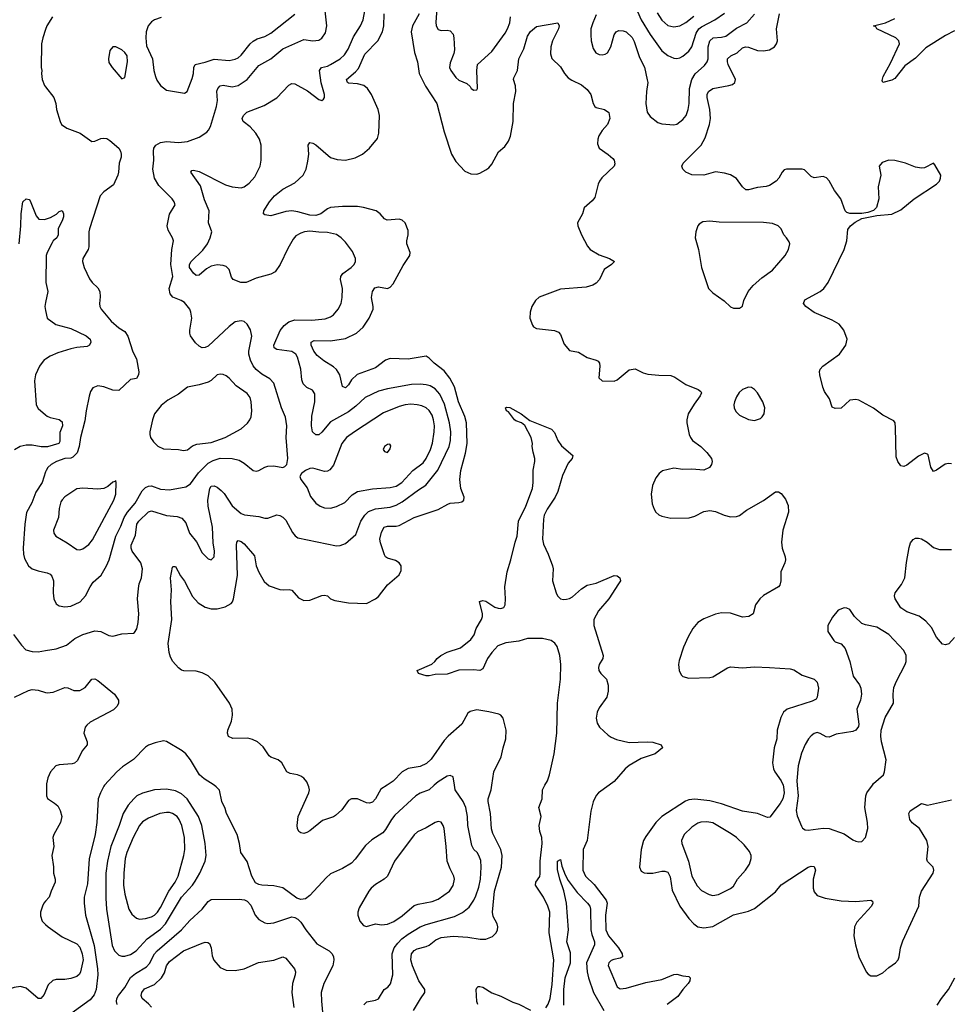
# Model space of a CAD drawing. Header units: inches. Extents: x 1682530 to 1839546, y 640742 to 791647.
# Tile 108 of 256: x 1739827 to 1746062, y 648532 to 655131. Entities that reach past the tile are written whole.
import ezdxf

# ---------------------------------------------------------------- set-up
doc = ezdxf.new("R2010")
doc.units = ezdxf.units.IN
doc.header["$MEASUREMENT"] = 0
for name, color, linetype in [('B7634', 7, 'Continuous'), ('B7635', 7, 'Continuous'), ('B7644', 7, 'Continuous'), ('B7645', 7, 'Continuous')]:
    doc.layers.add(name, color=color, linetype=linetype)

msp = doc.modelspace()

# ---------------------------------------------------------------- linework, layer by layer
at = {"layer": 'B7634', "color": 5, "elevation": 720}
for points in [[(1740000, 649222.7), (1739988.8, 649210), (1739978.9, 649190), (1739965.7, 649150), (1739964.8, 649124.8), (1739976.4, 649090), (1740000, 649066.4)], [(1740000, 648620.6), (1739990, 648598), (1739968.5, 648571.5), (1739950, 648569.6), (1739870, 648638.9), (1739830.9, 648650.9), (1739790, 648644.7), (1739650, 648602.7), (1739630, 648604.2), (1739560, 648640), (1739529.1, 648649.1), (1739372.4, 648647.6), (1739330, 648638.5), (1739290, 648619.3), (1739249, 648590), (1739159.6, 648510)]]:
    msp.add_lwpolyline(points, dxfattribs=at)
at = {"layer": 'B7635', "color": 5}
for points, elevation in [([(1740000, 655065.3), (1739981.3, 655010), (1739973.7, 654970), (1739970.6, 654810), (1739975.5, 654790), (1739972.7, 654770), (1739978, 654730), (1739993, 654690), (1740000, 654680.9)], 760), ([(1739822.3, 653630), (1739834.6, 653750), (1739835.8, 653830), (1739848.6, 653911.4), (1739869.5, 653930.5), (1739890, 653926), (1739897.1, 653917.1), (1739937.4, 653817.4), (1739954.4, 653794.4), (1739990, 653791.8), (1740000, 653795.2)], 740), ([(1740000, 653236.7), (1739994.6, 653210), (1740000, 653182.5)], 740), ([(1740000, 652856.9), (1739989.5, 652850.5), (1739959.1, 652810), (1739933.4, 652750), (1739925.8, 652710), (1739937.1, 652550), (1739950, 652525.5), (1740000, 652482.4)], 740), ([(1740000, 652267.6), (1739970, 652267.3), (1739910, 652279), (1739870, 652279.2), (1739830, 652270.5), (1739791.9, 652248.1)], 740), ([(1740000, 652100.2), (1739977.2, 652030), (1739934.6, 651965.4), (1739907.9, 651892.1), (1739872.1, 651827.9), (1739860.9, 651750), (1739849.4, 651590), (1739851, 651550), (1739859.3, 651519.3), (1739885.8, 651470), (1739910, 651450.2), (1739950, 651436.5), (1740000, 651426.6)], 760), ([(1739786, 651010), (1739838, 650938), (1739867.4, 650907.4), (1739910, 650897), (1739950, 650895.3), (1740000, 650902.9)], 740), ([(1739790.7, 650589.3), (1739884.5, 650635.5), (1739910, 650642), (1739950, 650637.8), (1740000, 650621.7)], 720)]:
    msp.add_lwpolyline(points, dxfattribs=dict(at, elevation=elevation))
at = {"layer": 'B7644', "color": 5}
for points, elevation in [([(1740006.3, 650000), (1740006.4, 649930), (1740012, 649912), (1740060.7, 649880.7), (1740081.6, 649861.6), (1740097.7, 649830), (1740107.9, 649790), (1740100.2, 649750), (1740054.6, 649670), (1740048.8, 649650), (1740056, 649590), (1740041.1, 649530), (1740052.5, 649452.5), (1740052.7, 649410), (1740063.2, 649370), (1740063.2, 649350), (1740036.5, 649290), (1740024.2, 649250), (1740000, 649222.7)], 720), ([(1740395.1, 650000), (1740390, 649994.5), (1740367.2, 649950), (1740353.1, 649910), (1740343.6, 649750), (1740331.1, 649670), (1740292.8, 649507.2), (1740280.2, 649339.8), (1740257.5, 649250), (1740257.7, 649210), (1740268.4, 649130), (1740325.5, 648925.5), (1740347.6, 648770), (1740350.9, 648729.1), (1740339.5, 648630), (1740324.8, 648595.2), (1740298, 648562), (1740170, 648467.6)], 740), ([(1742604, 650000), (1742570.1, 649969.9), (1742510, 649948), (1742481.5, 649930), (1742341, 649799), (1742318.4, 649770), (1742277.5, 649702.5), (1742258.9, 649681.1), (1742186.2, 649633.8), (1742143.2, 649596.8), (1742075.3, 649504.7), (1742050, 649477.6), (1741990, 649443), (1741910, 649406.3), (1741880, 649380), (1741770, 649260.9), (1741740.5, 649239.5), (1741710, 649235.1), (1741683.6, 649243.6), (1741590, 649311.5), (1741530, 649326), (1741449.6, 649329.6), (1741430, 649334), (1741406.5, 649346.5), (1741381.6, 649390), (1741349.7, 649489.7), (1741308.2, 649548.2), (1741299.6, 649610), (1741284.4, 649670), (1741212, 649810), (1741203.3, 649843.3), (1741180.9, 649890), (1741166.3, 649966.3), (1741144, 649990), (1741128.5, 650000)], 740), ([(1742288.3, 650000), (1742246.9, 649973.1), (1742210, 649909.6), (1742190, 649886.6), (1742170, 649878.9), (1742150, 649882.6), (1742090, 649908.2), (1742050, 649909.6), (1742030, 649897), (1741984.3, 649835.7), (1741943.4, 649796.6), (1741930, 649788), (1741855.8, 649764.2), (1741770, 649694), (1741750, 649682.9), (1741730, 649677), (1741710, 649680.9), (1741697.2, 649690), (1741687.3, 649710), (1741685.1, 649730), (1741691.6, 649790), (1741764.7, 649950), (1741767.8, 649970), (1741764.7, 649990), (1741760.2, 650000)], 720), ([(1742132.1, 648527.9), (1742152.6, 648547.4), (1742210, 648560.3), (1742230.7, 648569.3), (1742269.7, 648630), (1742292.4, 648647.6), (1742310.6, 648669.4), (1742326.3, 648730), (1742321.5, 648870), (1742336.8, 648910), (1742359.4, 648940.7), (1742388, 648970), (1742430, 649002.4), (1742510, 649050.1), (1742550, 649066), (1742739.3, 649120.7), (1742793.8, 649146.2), (1742837.9, 649182.1), (1742869.9, 649230.1), (1742882.1, 649257.9), (1742902.7, 649317.3), (1742913.5, 649370), (1742918.6, 649450), (1742915.5, 649495.5), (1742903.8, 649530), (1742890.8, 649550), (1742869.8, 649570), (1742855.5, 649595.5), (1742829.1, 649729.1), (1742826.6, 649790), (1742816.5, 649850), (1742797.7, 649890), (1742744.4, 649970), (1742739.4, 650000)], 740), ([(1742466.2, 648490), (1742511.6, 648568.4), (1742542, 648610), (1742542, 648630), (1742501.4, 648690), (1742458.1, 648790), (1742447.6, 648830), (1742451.3, 648870), (1742470, 648893), (1742490, 648902.6), (1742550, 648918.9), (1742570, 648928.9), (1742615.6, 648964.4), (1742650, 648978.8), (1742730, 648988.2), (1742830, 648981.6), (1742911.9, 648968.1), (1742950, 648968.9), (1742994.3, 648985.7), (1743018.9, 649010), (1743028.4, 649030), (1743029.8, 649050), (1743025.1, 649070), (1742999.9, 649119.9), (1742994.7, 649150), (1743007.5, 649290), (1743054.9, 649450), (1743058.4, 649530), (1743049.8, 649570), (1742997.4, 649677.4), (1742987.4, 649707.4), (1742981.2, 649810), (1742964.8, 649890), (1742966.2, 649910), (1742985.5, 649970), (1742990, 650000)], 720), ([(1743351.5, 648508.5), (1743368.1, 648531.9), (1743380.2, 648570), (1743395.5, 648664.5), (1743406.3, 648830), (1743375, 649010), (1743378.4, 649150), (1743365.8, 649190), (1743335.5, 649250), (1743283.7, 649330), (1743285.3, 649350), (1743311, 649389), (1743314.6, 649405.4), (1743314.1, 649490), (1743328.5, 649610), (1743324.7, 649650), (1743312.7, 649690), (1743307.6, 649730), (1743320.3, 649790), (1743306.2, 649850), (1743326.5, 649910), (1743329.9, 649970), (1743346.1, 650000)], 680), ([(1743775.4, 650000), (1743705.7, 649950), (1743688.2, 649931.8), (1743670, 649889.5), (1743653.1, 649826.9), (1743629.4, 649630.6), (1743601.6, 649570), (1743599.3, 649430), (1743616.9, 649390), (1743674.9, 649334.9), (1743755.9, 649230), (1743762.3, 649210), (1743751.3, 649130), (1743755, 649030), (1743772.2, 648990), (1743839.4, 648910), (1743863.1, 648870), (1743864.9, 648850), (1743850, 648841.3), (1743807.6, 648832.4), (1743790, 648824.2), (1743774.4, 648810), (1743769, 648791), (1743830, 648648.4), (1743850, 648636), (1743890, 648639.2), (1744021.5, 648678.5), (1744130, 648697.4), (1744210, 648731.8), (1744230, 648733.8), (1744270, 648722.5), (1744310, 648717.3), (1744318.9, 648710), (1744316.8, 648690), (1744305.6, 648670), (1744269.1, 648630), (1744237.1, 648582.9), (1744164.9, 648530)], 680), ([(1744941.4, 650000), (1744945.5, 649990), (1744948.9, 649950), (1744939.9, 649910), (1744922.3, 649877.7), (1744853.1, 649786.9), (1744836.5, 649783.5), (1744770, 649811.7), (1744670, 649826.6), (1744530, 649875.4), (1744450, 649896.5), (1744350, 649906.5), (1744310, 649901.6), (1744287, 649893), (1744130, 649789.7), (1744090.1, 649749.9), (1744022.8, 649657.2), (1744006.9, 649630), (1743990.2, 649570), (1743979.6, 649450), (1743990, 649424.4), (1744010, 649412), (1744030, 649410.3), (1744070, 649410.3), (1744130, 649423.2), (1744150, 649423.9), (1744170, 649417.4), (1744185.5, 649385.5), (1744197.5, 649297.5), (1744250, 649188.9), (1744310, 649106.3), (1744342.7, 649070), (1744370.2, 649050.2), (1744410, 649043.2), (1744470, 649053.5), (1744610, 649131.3), (1744710, 649155.3), (1744750, 649173.4), (1744890, 649285.5), (1744927.8, 649332.2), (1745110, 649450.3), (1745130, 649458), (1745150, 649454.4), (1745158.9, 649430), (1745144.1, 649370), (1745143.9, 649310), (1745150, 649284.9), (1745170, 649262), (1745223.5, 649243.5), (1745330, 649226), (1745430, 649220.9), (1745530.6, 649230.6), (1745542, 649222), (1745542.8, 649210), (1745533.4, 649190), (1745436.9, 649083.1), (1745420.4, 649050), (1745416.5, 648990), (1745426, 648930), (1745448.9, 648850), (1745499.5, 648750), (1745512.6, 648732.6), (1745530, 648723.1), (1745570, 648723.2), (1745610, 648741.5), (1745650, 648778), (1745695.4, 648810), (1745712, 648830), (1745720.3, 648850), (1745729, 648910), (1745743.5, 648956.5), (1745851.6, 649190), (1745856.1, 649250), (1745868.6, 649290), (1745946.4, 649410), (1745951.6, 649430), (1745947.3, 649450), (1745909.8, 649489.8), (1745904.9, 649504.9), (1745913.5, 649590), (1745905.1, 649630), (1745855.6, 649710), (1745807.3, 649747.3), (1745790, 649769.6), (1745784.4, 649810), (1745792.2, 649827.8), (1745870, 649877.1), (1745910, 649866.5), (1746070, 649902)], 720), ([(1745037.2, 650000), (1745042.6, 649930), (1745030.2, 649830), (1745035.5, 649795.5), (1745064.9, 649724.9), (1745071.9, 649711.9), (1745090, 649700.4), (1745110, 649698.7), (1745210, 649712.3), (1745250, 649709.1), (1745350, 649673.7), (1745410, 649633), (1745430, 649624.9), (1745450, 649620.7), (1745470, 649624), (1745495.1, 649650), (1745509.6, 649710.4), (1745507.8, 649750), (1745489.8, 649849.7), (1745495.3, 649930), (1745503.5, 649950), (1745540, 650000)], 740), ([(1743473.7, 648526.3), (1743471.5, 648630), (1743481, 648710), (1743517, 648810), (1743517.5, 648877.5), (1743493.6, 648950), (1743504.3, 649030), (1743489.9, 649209.9), (1743471.9, 649291.9), (1743444.7, 649370), (1743430, 649435.3), (1743430, 649491), (1743450, 649502), (1743458.4, 649458.4), (1743480.5, 649400.5), (1743501.9, 649361.9), (1743562.1, 649282.1), (1743631.1, 649210), (1743645.8, 649190), (1743651.7, 649170), (1743654, 649030), (1743659.6, 648999.6), (1743678.2, 648950), (1743677.7, 648930), (1743624, 648810), (1743629.4, 648750), (1743637.9, 648710), (1743670.9, 648610), (1743741.5, 648490)], 660), ([(1740479.3, 648530), (1740475.3, 648550), (1740478, 648570), (1740488.4, 648590), (1740530, 648644.9), (1740568.9, 648711.1), (1740601.6, 648738.4), (1740677.1, 648782.9), (1740695.6, 648804.4), (1740730, 648869.2), (1740746.9, 648890), (1740909.9, 649030.1), (1740965.8, 649094.2), (1741049.7, 649170), (1741090, 649221.3), (1741110, 649234.9), (1741297.1, 649237.1), (1741333, 649233), (1741350, 649222.8), (1741375.8, 649195.8), (1741404.9, 649130), (1741430, 649100.5), (1741470, 649077.1), (1741490, 649072.7), (1741530, 649078.4), (1741650, 649118), (1741670, 649114), (1741690, 649102), (1741710, 649082), (1741744.9, 649030), (1741817.5, 648937.5), (1741899.1, 648890), (1741919.3, 648870), (1741928.4, 648850), (1741930.4, 648830), (1741925.7, 648790), (1741864.9, 648670), (1741846.7, 648610), (1741847.8, 648552.2), (1741860.9, 648430)], 740), ([(1740000, 649066.4), (1740016.4, 649050), (1740110, 648983.9), (1740210, 648937.8), (1740230, 648914), (1740246.1, 648870), (1740250.9, 648830), (1740234.3, 648750), (1740227, 648733), (1740210, 648717.4), (1740170, 648703.5), (1740130, 648698.2), (1740070, 648698.7), (1740049.1, 648690.9), (1740018.2, 648661.8), (1740000, 648620.6)], 720), ([(1740710, 648512), (1740690, 648535.3), (1740646.6, 648570), (1740641, 648590), (1740644.5, 648610), (1740663.6, 648636.4), (1740730, 648665.5), (1740777.4, 648710), (1740796.7, 648743.3), (1740811, 648790), (1740830, 648819.4), (1740925.1, 648890), (1741050, 648942.2), (1741070, 648947.9), (1741086.5, 648946.5), (1741098.2, 648938.2), (1741110, 648910.8), (1741116.1, 648856.1), (1741127, 648827), (1741170, 648778), (1741210, 648759.6), (1741270, 648758.2), (1741330, 648768.4), (1741427.7, 648812.3), (1741530, 648828.6), (1741590, 648849.2), (1741610, 648841.5), (1741668, 648770), (1741674.7, 648750), (1741672.6, 648730), (1741654, 648670), (1741649.3, 648610), (1741662.9, 648510)], 720), ([(1745974.5, 648525.5), (1746003.1, 648570), (1746051.2, 648630), (1746092.6, 648710)], 680), ([(1742897.4, 648530), (1742888.9, 648550), (1742886.2, 648630), (1742890, 648642.8), (1742899, 648650), (1742910, 648651.9), (1742930, 648646.2), (1742990, 648609.4), (1743050, 648587), (1743130, 648545.5), (1743171.8, 648531.8), (1743250, 648491.8)], 680)]:
    msp.add_lwpolyline(points, dxfattribs=dict(at, elevation=elevation))
for points, elevation in [([(1740810, 649974), (1740730, 649968.7), (1740650, 649946.6), (1740612.1, 649927.9), (1740590.3, 649910), (1740553.5, 649866.5), (1740519.7, 649810), (1740493.7, 649730), (1740437.6, 649590), (1740415.3, 649490), (1740404, 649410), (1740404.1, 649244.1), (1740408.1, 649170), (1740446.7, 648926.7), (1740460.7, 648890), (1740490, 648862), (1740510, 648854.4), (1740530, 648854.7), (1740570, 648866.3), (1740607.4, 648890), (1740680.6, 648970), (1740770, 649035.4), (1740804.2, 649070), (1740910, 649250.2), (1740984.8, 649330), (1741003.3, 649356.7), (1741033.8, 649410), (1741068.2, 649490), (1741075.4, 649530), (1741068.4, 649608.4), (1741047.2, 649730), (1741025, 649790), (1740947.8, 649910), (1740910, 649942.9), (1740870, 649962)], 760), ([(1740810, 649818.3), (1740765.5, 649810), (1740690, 649778.8), (1740650, 649755), (1740630, 649729.8), (1740586.5, 649650), (1740545.5, 649550), (1740533.7, 649510), (1740523.9, 649410), (1740521.7, 649330), (1740530.7, 649270.7), (1740558.5, 649170), (1740576.9, 649136.9), (1740609.4, 649109.4), (1740630, 649102.9), (1740670, 649106), (1740710, 649118.7), (1740730, 649130.2), (1740750, 649150.2), (1740770, 649180.6), (1740826.8, 649290), (1740869.3, 649350), (1740889.4, 649390), (1740926.9, 649530), (1740932.2, 649570), (1740931, 649650), (1740914, 649730), (1740895.9, 649770), (1740880.7, 649790), (1740851.3, 649811.3), (1740830, 649817)], 780), ([(1742630, 649757.7), (1742610, 649751), (1742550, 649714), (1742492.3, 649687.7), (1742470, 649668), (1742338, 649490), (1742290.3, 649390), (1742268.4, 649370), (1742210, 649334.7), (1742180.9, 649310), (1742165.2, 649290), (1742102, 649178), (1742091.8, 649150), (1742091.8, 649130), (1742104.9, 649090), (1742130, 649060.4), (1742150, 649052.2), (1742210, 649071.5), (1742250, 649065.4), (1742290, 649069.4), (1742332.5, 649087.5), (1742390, 649123.8), (1742470, 649193.6), (1742496.5, 649203.5), (1742590, 649221.2), (1742630, 649237.1), (1742705.4, 649290), (1742731.6, 649328.4), (1742739.1, 649370), (1742735.1, 649390), (1742710, 649439.5), (1742691.4, 649491.4), (1742684.8, 649590), (1742669.8, 649709.8), (1742664.8, 649730), (1742650, 649752.8)], 760), ([(1744430, 649755.6), (1744390, 649752.4), (1744370, 649744.8), (1744330, 649719.2), (1744279.6, 649670), (1744261.5, 649630), (1744262.7, 649610), (1744308.6, 649490), (1744331, 649390), (1744365.5, 649325.5), (1744394.6, 649294.6), (1744447.2, 649267.2), (1744470, 649262), (1744510, 649267.7), (1744590, 649307.1), (1744610, 649324.6), (1744636.5, 649370), (1744688.9, 649430), (1744715.8, 649470), (1744728.3, 649508.3), (1744727.3, 649530), (1744716.5, 649556.5), (1744681, 649601.1), (1744630, 649648.8), (1744593.9, 649673.9), (1744470, 649747.6)], 740)]:
    msp.add_lwpolyline(points, close=True, dxfattribs=dict(at, elevation=elevation))
at = {"layer": 'B7645', "color": 5}
for points, elevation in [([(1742626.4, 655270), (1742615.1, 655115.1), (1742617, 655090), (1742630, 655066.4), (1742650, 655059.5), (1742690, 655062.3), (1742710, 655056.5), (1742730, 655034.9), (1742736.5, 655010), (1742740.3, 654930), (1742735.8, 654904.2), (1742710, 654842), (1742707, 654810), (1742716.4, 654790), (1742750, 654744.4), (1742770, 654727), (1742823.4, 654703.4), (1742844.5, 654684.5), (1742852, 654670), (1742870, 654658), (1742890, 654662), (1742894, 654670), (1742889.5, 654790), (1742894, 654830), (1742990, 654918), (1743078.6, 655041.4), (1743095.3, 655070), (1743110.6, 655109.5), (1743115, 655150)], 740), ([(1740000, 651426.6), (1740010, 651424.6), (1740030, 651415.3), (1740042.2, 651402.2), (1740052.7, 651370), (1740050.3, 651290), (1740056, 651250), (1740070, 651215.5), (1740090, 651202.6), (1740130, 651196.5), (1740170, 651200.2), (1740230.6, 651229.4), (1740267.8, 651270), (1740298.3, 651330), (1740319.4, 651360.6), (1740371.8, 651408.2), (1740407.9, 651470), (1740425.3, 651510), (1740469.9, 651670), (1740503.3, 651736.7), (1740525.5, 651794.5), (1740549.6, 651830.4), (1740599.9, 651890), (1740647.2, 651972.8), (1740670, 651995.6), (1740690, 652005.2), (1740710, 652006), (1740770, 651985.5), (1740830, 651979.6), (1740939.1, 652000.9), (1740970, 652019.6), (1741025.7, 652094.3), (1741090, 652158.8), (1741122.2, 652177.8), (1741170, 652191.4), (1741249.4, 652189.4), (1741298, 652178), (1741330, 652159.5), (1741390, 652110.3), (1741410, 652105.7), (1741430, 652110.3), (1741468.2, 652131.8), (1741490, 652138.5), (1741530, 652140.9), (1741590, 652130.7), (1741603.7, 652136.3), (1741616, 652150), (1741622.4, 652190), (1741611.6, 652330), (1741616.5, 652410), (1741607, 652467), (1741579.8, 652530), (1741530, 652694), (1741503.7, 652723.7), (1741450, 652754.5), (1741410, 652786.2), (1741391, 652811), (1741372.3, 652850), (1741362, 652890), (1741361.6, 652910), (1741382.3, 653010), (1741372, 653052), (1741351.6, 653090), (1741330, 653107.6), (1741310, 653114), (1741270, 653106.6), (1741230, 653075.8), (1741090, 652943.5), (1741070, 652933.5), (1741050, 652932.6), (1741030, 652942), (1741004.9, 652964.9), (1740971.7, 653011.7), (1740966, 653030), (1740966.2, 653050), (1740979.1, 653130), (1740974.3, 653170), (1740966.3, 653190), (1740930, 653235.1), (1740909.3, 653250), (1740852.5, 653272.5), (1740834.4, 653294.4), (1740828.4, 653330), (1740852.9, 653410), (1740839.1, 653490), (1740846.2, 653590), (1740856.3, 653650), (1740851.3, 653670), (1740820.9, 653720.9), (1740815.4, 653750), (1740831.3, 653828.7), (1740868, 653890), (1740862, 653910), (1740849.2, 653930), (1740759.1, 654019.1), (1740729.8, 654069.7), (1740717.7, 654130), (1740724.5, 654190), (1740722.4, 654250), (1740726.2, 654270), (1740738.3, 654290), (1740770, 654307.6), (1740810, 654315.5), (1740890.9, 654309.1), (1740950, 654315.8), (1741030, 654344.2), (1741081.4, 654378.6), (1741092.4, 654390), (1741104.7, 654415.3), (1741145.8, 654550), (1741151.8, 654590), (1741147.6, 654652.4), (1741153.1, 654670), (1741170, 654689), (1741190, 654692.3), (1741250, 654682.2), (1741290, 654690.2), (1741349.9, 654730.1), (1741430, 654825.3), (1741510, 654868.1), (1741590, 654935.9), (1741730, 654999.7), (1741790, 654990.2), (1741830, 654994), (1741852.1, 655007.9), (1741875.8, 655044.2), (1741883.8, 655090), (1741873.6, 655190)], 760), ([(1740000, 650902.9), (1740070, 650913.4), (1740140.1, 650939.9), (1740196.2, 650983.8), (1740250, 651010.2), (1740330, 651034.4), (1740370, 651030.4), (1740424.4, 651004.4), (1740450, 650999.5), (1740510, 651014), (1740590, 651018.8), (1740596.6, 651023.4), (1740611.8, 651048.2), (1740619.5, 651090), (1740624.5, 651150), (1740616.9, 651250), (1740621.7, 651318.3), (1740628, 651350), (1740643, 651390), (1740649.7, 651450), (1740638.3, 651490), (1740579.3, 651570), (1740573.6, 651590), (1740574.4, 651610), (1740603.5, 651676.5), (1740611.2, 651750), (1740625.6, 651770), (1740690, 651832.8), (1740710, 651839.8), (1740810, 651807.9), (1740881.8, 651801.8), (1740912.9, 651790), (1740939.4, 651759.4), (1740963.2, 651690), (1741012.3, 651632.3), (1741050, 651558.8), (1741090, 651517.3), (1741110, 651511), (1741129.3, 651530.7), (1741131.8, 651568.2), (1741124, 651624), (1741118.2, 651730), (1741089.1, 651870), (1741087.4, 651910), (1741100.4, 651990), (1741110, 652004.9), (1741130, 652007.4), (1741150, 651998.9), (1741176.7, 651976.7), (1741195.5, 651955.5), (1741250, 651872.8), (1741310, 651822.4), (1741333.1, 651813.1), (1741430, 651800.3), (1741470, 651790.3), (1741490, 651790.3), (1741550, 651811.6), (1741570, 651808.9), (1741590, 651796.9), (1741610, 651776.5), (1741654, 651694), (1741671.3, 651671.3), (1741690, 651658.7), (1741950, 651605.3), (1741973.6, 651606.4), (1742010, 651619.3), (1742078.2, 651681.8), (1742112.8, 651770), (1742138.5, 651810), (1742164, 651836), (1742210, 651852.5), (1742310, 651863.5), (1742350, 651877.7), (1742390, 651899.8), (1742499.4, 651980.7), (1742548.9, 652011.1), (1742629, 652111), (1742705.2, 652270), (1742713.5, 652310), (1742715.4, 652370), (1742706.8, 652430), (1742673.8, 652553.8), (1742641.9, 652621.9), (1742610, 652657), (1742576.8, 652676.8), (1742550, 652685), (1742510, 652689.1), (1742452.9, 652687.1), (1742290, 652657.3), (1742230, 652641), (1742141.3, 652598.7), (1742079.4, 652540.6), (1742030, 652503.2), (1741910, 652436.5), (1741850, 652366.3), (1741830, 652349.6), (1741810, 652348), (1741789, 652369), (1741780.7, 652410), (1741784.9, 652475), (1741804.5, 652570), (1741803.3, 652623.3), (1741787.7, 652647.7), (1741750, 652665.4), (1741726, 652690), (1741716.9, 652716.9), (1741711.4, 652790), (1741688.9, 652870), (1741676.5, 652890), (1741650, 652907.3), (1741550, 652921.1), (1741530.9, 652930.9), (1741529, 652950), (1741572.5, 653047.5), (1741597.8, 653082.2), (1741630, 653106.8), (1741670, 653120.7), (1741783.7, 653116.3), (1741873.4, 653126.6), (1741910, 653140.3), (1741930, 653152.9), (1741961.4, 653190), (1741980.3, 653230), (1741988.3, 653270), (1741989, 653330), (1741975.6, 653390), (1741977.7, 653410), (1741992.8, 653430), (1742047.8, 653470), (1742068, 653490), (1742076.9, 653510), (1742075.8, 653530), (1742056.6, 653576.6), (1742010, 653639.6), (1741981.6, 653670), (1741950, 653691.1), (1741890, 653705.3), (1741830, 653706.2), (1741770, 653713.8), (1741736, 653710), (1741710, 653701.4), (1741677.8, 653682.2), (1741658.8, 653661.2), (1741622.9, 653597.1), (1741572.7, 653490), (1741537.6, 653442.4), (1741510, 653424.7), (1741410, 653398.5), (1741344.7, 653370), (1741308.8, 653368.8), (1741258, 653390), (1741246.7, 653406.7), (1741230, 653457), (1741210, 653476.3), (1741190, 653483.1), (1741150, 653488.6), (1741110, 653479.8), (1741079.3, 653460.7), (1741030, 653419.7), (1741010, 653416.9), (1740990, 653432.8), (1740965, 653470), (1740964.6, 653490), (1740975.3, 653510), (1741053, 653587), (1741084.6, 653630), (1741103.1, 653670), (1741113.1, 653710), (1741091.8, 653770), (1741096.8, 653850), (1741064.4, 653924.4), (1741037.9, 654017.9), (1740974, 654110), (1740980.2, 654119.8), (1740990, 654122.8), (1741030, 654113.8), (1741204.6, 654024.6), (1741249.8, 654010.2), (1741310, 654004.7), (1741330, 654010.3), (1741364.7, 654035.3), (1741401.5, 654078.5), (1741438, 654150), (1741445.5, 654190), (1741444.7, 654290), (1741434.3, 654330), (1741408.2, 654370), (1741370, 654413), (1741324.2, 654450), (1741316.9, 654470), (1741325.6, 654490), (1741348.7, 654511.3), (1741463.7, 654556.3), (1741550, 654607), (1741630, 654692.2), (1741650, 654703.7), (1741670, 654701.1), (1741754.1, 654654.1), (1741830, 654597.3), (1741850, 654590.8), (1741862, 654598), (1741869.4, 654610.6), (1741869.5, 654630), (1741847.2, 654707.2), (1741834.5, 654790), (1741847.8, 654810), (1741890, 654820.9), (1741909.4, 654830.6), (1741973.7, 654870), (1742003.8, 654896.2), (1742026.8, 654933.2), (1742063.9, 655016.1), (1742110.7, 655090), (1742127.9, 655130), (1742139.8, 655190)], 740), ([(1740774.4, 655145.6), (1740730, 655129.8), (1740710, 655117.6), (1740687.6, 655090), (1740673.9, 655050), (1740671, 655010), (1740677.2, 654957.2), (1740715.8, 654870), (1740725.7, 654790), (1740736.5, 654750), (1740746.2, 654726.2), (1740770.2, 654690.2), (1740810, 654659.5), (1740930, 654638), (1740949, 654651), (1740981.7, 654738.3), (1740991.3, 654770), (1740993.3, 654810), (1741001.2, 654830), (1741070, 654846), (1741130, 654867.2), (1741230, 654858.4), (1741270, 654865.9), (1741290, 654876.6), (1741310, 654894.7), (1741370, 654970.2), (1741390, 654987.7), (1741417.6, 655002.4), (1741470, 655019.4), (1741510, 655040.5), (1741670.5, 655169.5)], 780), ([(1741760.2, 650000), (1741750, 650022.7), (1741730, 650046.6), (1741710, 650060.9), (1741688, 650070), (1741638, 650078), (1741617.2, 650090), (1741582, 650150), (1741559.3, 650170), (1741510, 650188.2), (1741497.6, 650197.6), (1741458.2, 650258.2), (1741420.9, 650290), (1741386.1, 650306.1), (1741354.5, 650314.5), (1741253.7, 650313.7), (1741226.7, 650326.7), (1741218, 650350), (1741220.4, 650370), (1741245.3, 650430), (1741252.2, 650470), (1741250.7, 650510), (1741231.9, 650550), (1741133.5, 650690), (1741090, 650734), (1741050, 650753.2), (1741010, 650763.7), (1740926.9, 650766.9), (1740910, 650771.8), (1740890, 650787.4), (1740853.6, 650830), (1740837.8, 650857.8), (1740827.6, 650890), (1740821.3, 650950), (1740846.8, 651110), (1740838.4, 651230), (1740844.2, 651310), (1740837.6, 651390), (1740850, 651462), (1740854.6, 651465.4), (1740870, 651466.8), (1740904, 651404), (1740930, 651368.2), (1740984.7, 651264.7), (1741022, 651222), (1741070, 651194), (1741110, 651183.2), (1741150, 651182.4), (1741203.6, 651196.4), (1741242.4, 651217.6), (1741253.5, 651230), (1741259.8, 651250), (1741286.7, 651406.7), (1741280.2, 651610), (1741282.3, 651630), (1741290, 651641.3), (1741310, 651634.7), (1741330, 651617.3), (1741398.8, 651538.8), (1741410.1, 651470.1), (1741428.1, 651428.1), (1741464.8, 651364.8), (1741497.5, 651337.5), (1741570, 651312.6), (1741591.1, 651308.9), (1741632.1, 651312.1), (1741650, 651308), (1741695.1, 651255.1), (1741730, 651239.1), (1741770, 651239.7), (1741850, 651271.8), (1741870, 651274.9), (1741888.6, 651268.6), (1741909, 651249), (1741937.3, 651237.3), (1742030, 651223.7), (1742150, 651218.7), (1742210, 651248.7), (1742230, 651264.9), (1742290, 651343.8), (1742369.4, 651410), (1742381.6, 651438.4), (1742381.6, 651470), (1742369.6, 651490), (1742345.6, 651505.6), (1742290, 651521.5), (1742278, 651530), (1742270, 651543.7), (1742244, 651624), (1742240.7, 651650), (1742250, 651697.1), (1742268.6, 651730), (1742290, 651735.7), (1742350, 651737), (1742370, 651741.7), (1742470, 651795.5), (1742630, 651848.9), (1742695.3, 651884.7), (1742710, 651890.2), (1742770, 651894.9), (1742790, 651900.3), (1742801.6, 651910), (1742804.7, 651930), (1742782.2, 651990), (1742775.3, 652050), (1742781.4, 652110), (1742814.1, 652225.9), (1742825.6, 652290), (1742819.4, 652430), (1742810, 652472.6), (1742767.8, 652570), (1742740.7, 652670), (1742709.5, 652729.5), (1742670, 652777.4), (1742603, 652830), (1742570, 652863.6), (1742550, 652875.6), (1742430, 652855.3), (1742310, 652860.4), (1742278.4, 652850), (1742210, 652798.5), (1742087.8, 652752.2), (1742050, 652717.6), (1742030, 652684.4), (1742010, 652662.7), (1741990, 652671.8), (1741971.1, 652750), (1741950, 652787.1), (1741930, 652804.3), (1741863.7, 652843.7), (1741819.6, 652879.6), (1741796.8, 652910), (1741778.8, 652950), (1741779.7, 652970), (1741799.3, 652980.7), (1741910, 652979.6), (1742010, 652995.5), (1742083.5, 653030), (1742127.3, 653070), (1742169.1, 653130.9), (1742194.5, 653190), (1742196, 653210), (1742183.1, 653270), (1742190, 653310.4), (1742206.9, 653333.1), (1742230, 653340.8), (1742290, 653330.4), (1742310, 653338), (1742330, 653362), (1742395.9, 653484.1), (1742439.8, 653550), (1742443.1, 653570), (1742421.3, 653630), (1742419.7, 653650), (1742429.6, 653690), (1742430, 653718), (1742409.6, 653770), (1742390, 653787.6), (1742370, 653793.3), (1742287.8, 653787.8), (1742270, 653796), (1742242.9, 653830), (1742215.1, 653850), (1742130, 653872.7), (1742090, 653878.5), (1741990, 653879.5), (1741910, 653871.9), (1741890, 653864.2), (1741844, 653830), (1741810, 653818.5), (1741770, 653821.6), (1741690, 653844.6), (1741650, 653849.8), (1741610, 653845.6), (1741510, 653816.9), (1741470, 653822.7), (1741461.2, 653830), (1741462, 653850), (1741500.4, 653910), (1741533.7, 653950), (1741590, 653996.5), (1741670, 654037), (1741727, 654090), (1741745.1, 654130), (1741756.9, 654183.1), (1741764.8, 654230), (1741759.6, 654290), (1741770, 654307.3), (1741790, 654304.4), (1741810, 654291.7), (1741910, 654208.1), (1741953.9, 654193.9), (1742010, 654190.8), (1742075.4, 654204.6), (1742122.9, 654230), (1742170.7, 654269.3), (1742224.7, 654335.3), (1742233.6, 654370), (1742238.1, 654490), (1742229, 654530), (1742184, 654630), (1742157.4, 654670), (1742132.4, 654690), (1742090, 654702.5), (1742030, 654706.6), (1742024, 654710), (1742016, 654730), (1742077.2, 654782.8), (1742095.7, 654804.2), (1742140.1, 654899.9), (1742226.3, 654990), (1742257.9, 655050), (1742266.5, 655090), (1742268.7, 655170)], 720), ([(1742503.5, 655170), (1742458.9, 655090), (1742449.2, 655050), (1742470.9, 654910.9), (1742492.4, 654850), (1742503.8, 654770), (1742545.9, 654685.9), (1742622.7, 654570), (1742670, 654379.1), (1742720.2, 654230), (1742750, 654180.4), (1742810, 654115.5), (1742850, 654099.3), (1742890, 654096.4), (1742910, 654102.4), (1742950, 654124.9), (1742970, 654139.5), (1742990, 654163.8), (1743034, 654246), (1743078, 654282), (1743102.7, 654317.3), (1743115.4, 654350), (1743134, 654450), (1743134.6, 654570), (1743151.2, 654650), (1743147.7, 654687.7), (1743134.8, 654730), (1743137.4, 654742.6), (1743162.4, 654790), (1743171.2, 654870), (1743203.5, 654936.5), (1743230, 655020.3), (1743250, 655051.7), (1743290, 655085.3), (1743432, 655110), (1743440.7, 655090), (1743436.4, 655070), (1743397.6, 654990), (1743384.9, 654950), (1743382.5, 654902.5), (1743391.7, 654871.7), (1743450, 654814.9), (1743476.9, 654770), (1743501.9, 654741.8), (1743525.4, 654725.4), (1743590, 654694.7), (1743630, 654664.2), (1743653.4, 654630), (1743668.9, 654568.9), (1743680.7, 654550), (1743690, 654543.8), (1743746, 654530), (1743773.4, 654510), (1743781.6, 654470), (1743765.5, 654430), (1743730, 654389.5), (1743707.3, 654352.7), (1743699.5, 654330), (1743698.3, 654298.3), (1743710.4, 654270), (1743770, 654228.7), (1743800.9, 654200.9), (1743810.5, 654190), (1743815.2, 654164.8), (1743810.7, 654150), (1743728.3, 654071.7), (1743712, 654050), (1743702, 654030), (1743679.5, 653940.5), (1743662.7, 653917.3), (1743608.2, 653870), (1743597.6, 653830), (1743564, 653770), (1743565.5, 653750), (1743591.6, 653690), (1743632.3, 653612.3), (1743650, 653590.4), (1743710, 653554.6), (1743778, 653530), (1743811.3, 653510), (1743791, 653490), (1743743.6, 653456.4), (1743712, 653390), (1743690, 653366.3), (1743667.2, 653352.8), (1743622, 653338), (1743450, 653325.1), (1743308.4, 653271.6), (1743282.8, 653250), (1743257.2, 653210), (1743246, 653170), (1743245.8, 653130), (1743263.2, 653083.2), (1743270, 653073.4), (1743290, 653061.6), (1743410, 653048.5), (1743437.4, 653037.4), (1743450, 653021), (1743475.8, 652955.8), (1743510, 652913.4), (1743570, 652902.3), (1743630, 652867.9), (1743690.3, 652850.3), (1743702.3, 652842.3), (1743712.7, 652830), (1743714.9, 652810), (1743707.7, 652730), (1743730, 652711), (1743810, 652708), (1743830, 652717.1), (1743910, 652784.4), (1743950, 652790.6), (1744004.1, 652764.1), (1744035, 652755), (1744110, 652747.6), (1744190, 652747.5), (1744216.2, 652736.2), (1744290, 652686.5), (1744373.5, 652653.5), (1744390, 652638.8), (1744394.4, 652630), (1744386, 652610), (1744345.1, 652554.9), (1744306, 652490), (1744296, 652450), (1744296, 652430), (1744312, 652350), (1744320.3, 652330), (1744334.4, 652310), (1744390.4, 652270), (1744430.3, 652230), (1744461.1, 652190), (1744467, 652170), (1744463.1, 652150), (1744448, 652130), (1744410, 652111.1), (1744330, 652118.5), (1744270, 652117.2), (1744210, 652125.1), (1744133.5, 652106.5), (1744110.6, 652090), (1744090, 652060.9), (1744067.2, 652010), (1744058.7, 651950), (1744065.5, 651885.5), (1744078, 651850), (1744090, 651830.8), (1744110, 651813.4), (1744130, 651803.8), (1744190, 651790.4), (1744312.3, 651792.3), (1744350, 651804.6), (1744410, 651835.8), (1744450, 651841.6), (1744490, 651834.4), (1744546, 651810), (1744590, 651798.4), (1744630, 651800.5), (1744650, 651808), (1744697.1, 651842.9), (1744810, 651908.5), (1744890, 651967.7), (1744910, 651967.7), (1744930, 651954.8), (1744957.7, 651917.7), (1744975.1, 651875.1), (1744978.7, 651830), (1744940.3, 651710), (1744931.7, 651630), (1744935.6, 651590), (1744956.4, 651530), (1744957.1, 651510), (1744952.7, 651490), (1744925.7, 651430), (1744927.7, 651370), (1744919, 651341), (1744910, 651329.7), (1744810, 651271.3), (1744786, 651250), (1744756.3, 651210), (1744741, 651150), (1744712, 651130), (1744670, 651126.6), (1744590, 651154), (1744530, 651155.6), (1744490, 651146), (1744410, 651115.8), (1744370, 651091.8), (1744336.4, 651050), (1744304.7, 650995.3), (1744274.1, 650925.9), (1744244.8, 650835.2), (1744241.3, 650810), (1744244.4, 650770), (1744259.7, 650739.7), (1744270, 650728.5), (1744310, 650718.3), (1744450, 650721.5), (1744470, 650726.5), (1744570, 650786.3), (1744590, 650793.6), (1744670, 650788), (1744750, 650792.8), (1744850, 650790.3), (1744990, 650780.3), (1745012.7, 650772.7), (1745070, 650738.2), (1745150, 650710.2), (1745170, 650692), (1745178.2, 650650), (1745170.3, 650590), (1745162.4, 650577.6), (1745136.1, 650563.9), (1744970, 650510.8), (1744944.2, 650490), (1744926.8, 650453.2), (1744902.6, 650370), (1744899.6, 650310), (1744883.1, 650250), (1744871.5, 650150), (1744877.6, 650110), (1744885.4, 650090), (1744929.4, 650029.4), (1744941.4, 650000)], 720), ([(1743690, 655163.7), (1743666.5, 655110), (1743654.6, 655070), (1743653.1, 655030), (1743656.5, 654990), (1743670, 654938), (1743687.3, 654910), (1743710, 654898), (1743730, 654895.5), (1743750, 654899.3), (1743766, 654910), (1743788.2, 654950), (1743810, 655030.8), (1743823.7, 655050), (1743842, 655058), (1743870, 655057.4), (1743890, 655050.3), (1743930, 655012.8), (1743944.4, 654984.4), (1743979, 654879), (1744013.5, 654813.5), (1744031.7, 654728.3), (1744035.2, 654710), (1744026.4, 654650), (1744022.3, 654570), (1744031.4, 654511.4), (1744050, 654481.6), (1744103.4, 654443.4), (1744130, 654434.4), (1744210, 654426.7), (1744230, 654432.2), (1744270, 654462.6), (1744291.9, 654490), (1744306.8, 654530), (1744312.3, 654570), (1744315, 654670), (1744330.6, 654730), (1744351.9, 654768.1), (1744415.2, 654824.8), (1744433, 654850), (1744439.5, 654870), (1744438.7, 654950), (1744450.4, 654989.6), (1744472.3, 655010), (1744530, 655014.4), (1744558.3, 655021.7), (1744630, 655075.1), (1744699.2, 655110), (1744750, 655168.4)], 740), ([(1743966.6, 655186.6), (1743990.8, 655130), (1744050, 655033.2), (1744130, 654923.6), (1744170, 654891.4), (1744210, 654872.9), (1744230, 654870.3), (1744250, 654875.3), (1744270, 654888), (1744310, 654921.2), (1744331.2, 654948.8), (1744359.7, 655040.3), (1744377.2, 655070), (1744395.6, 655084.4), (1744484.8, 655130), (1744550, 655176.1)], 760), ([(1744097.6, 655177.6), (1744130, 655127.2), (1744170, 655093.5), (1744210, 655083.2), (1744250, 655091), (1744290, 655111.8), (1744344.4, 655155.6)], 780), ([(1746070, 652153.3), (1746050, 652156.9), (1746028.2, 652151.8), (1745970, 652112), (1745950, 652103.7), (1745932.8, 652132.8), (1745913.7, 652213.7), (1745910, 652219.3), (1745890, 652225.1), (1745850, 652206.3), (1745770, 652146.3), (1745750, 652137.6), (1745730, 652140.7), (1745710, 652169.3), (1745700.6, 652200.6), (1745695.6, 652395.6), (1745691.8, 652430), (1745682.9, 652442.9), (1745610, 652481.1), (1745546.7, 652526.7), (1745450, 652580.5), (1745430, 652586.3), (1745390, 652580.5), (1745330, 652527.8), (1745290, 652524.5), (1745270, 652535.3), (1745251.8, 652590), (1745219.7, 652639.7), (1745208.4, 652668.4), (1745187.1, 652750), (1745186.2, 652773.8), (1745191.3, 652790), (1745207.6, 652810), (1745319.6, 652890), (1745362, 652950), (1745372, 652990), (1745349.7, 653050), (1745317.6, 653090), (1745270, 653118.2), (1745150, 653169.8), (1745095.1, 653210), (1745078.9, 653230), (1745086.8, 653253.2), (1745190.9, 653310), (1745214.6, 653330), (1745243.8, 653370), (1745351, 653590), (1745368.4, 653650), (1745375.8, 653724.2), (1745393, 653750), (1745425.3, 653774.7), (1745470, 653799.1), (1745570, 653818.8), (1745670, 653827.7), (1745730, 653857.3), (1745820.9, 653930), (1745969, 654030), (1745989.2, 654050), (1745997, 654070), (1745998, 654090), (1745958.6, 654158.6), (1745950, 654168.7), (1745890, 654138), (1745870, 654137), (1745830, 654142.9), (1745762, 654170), (1745690, 654187.1), (1745650, 654189.7), (1745605.4, 654174.6), (1745586.7, 654150), (1745595.8, 654090), (1745578.7, 654010), (1745584, 653930), (1745567.3, 653872.7), (1745547.1, 653852.9), (1745510, 653839.3), (1745470, 653832.3), (1745430, 653831.8), (1745390, 653832), (1745370, 653838), (1745358, 653850), (1745327.8, 653930), (1745287.2, 653987.2), (1745250, 654051.8), (1745232.4, 654072.4), (1745210, 654079.7), (1745150, 654071.3), (1745130, 654080.7), (1745086, 654126), (1745069.6, 654129.6), (1744964.7, 654130), (1744950, 654124.5), (1744935.5, 654110), (1744914, 654070), (1744894.4, 654050), (1744850, 654021), (1744827.3, 654012.7), (1744770, 654006.2), (1744710, 653991.1), (1744691.3, 653991.3), (1744670.8, 654010.8), (1744630, 654066.6), (1744590, 654091.8), (1744550, 654103.8), (1744490, 654110.7), (1744410, 654089.7), (1744331.2, 654091.2), (1744289.5, 654110), (1744269.6, 654130), (1744263.6, 654150), (1744271.8, 654170), (1744392.8, 654290), (1744420, 654340), (1744448.1, 654430), (1744454.9, 654470), (1744450.6, 654529.4), (1744432.5, 654610), (1744433.6, 654630), (1744442.2, 654650), (1744470, 654669.3), (1744579, 654690), (1744602, 654698), (1744619.5, 654710), (1744622, 654730), (1744574.5, 654830), (1744569.1, 654850), (1744569.9, 654870.1), (1744591.7, 654888.3), (1744633.1, 654910), (1744670, 654942.2), (1744690, 654950.2), (1744710, 654947.3), (1744770, 654926), (1744810, 654922), (1744850.8, 654929.2), (1744885.1, 654950), (1744898.7, 654970), (1744903.5, 654990), (1744898.4, 655070), (1744918, 655170)], 720), ([(1740045.5, 655150), (1740008.8, 655091.2), (1740000, 655065.3)], 760), ([(1746090, 655056.1), (1746030, 655026.2), (1745898, 654942), (1745830, 654874.4), (1745758, 654822), (1745690, 654737.4), (1745670, 654725.7), (1745610, 654709.4), (1745604.8, 654724.8), (1745612.3, 654750), (1745660.7, 654839.3), (1745721.3, 654970), (1745717.6, 654990), (1745697, 655010), (1745569.3, 655070), (1745562.7, 655082.7), (1745548.7, 655090), (1745628.8, 655111.2), (1745690, 655140.3)], 680), ([(1740000, 654680.9), (1740054.4, 654610), (1740067.7, 654570), (1740073.4, 654530), (1740097.3, 654450), (1740107.3, 654430), (1740143.4, 654403.4), (1740231.5, 654371.6), (1740310, 654314.8), (1740330, 654317.3), (1740370, 654334.9), (1740390, 654337.6), (1740410, 654334), (1740430, 654322.4), (1740490, 654270.4), (1740501.5, 654250), (1740506.7, 654230), (1740505.8, 654210), (1740492.9, 654170), (1740489.1, 654110), (1740483.6, 654090), (1740455.5, 654024.5), (1740390, 653976.9), (1740366.5, 653950), (1740294.3, 653730), (1740290.3, 653710), (1740290.3, 653610), (1740284.2, 653590), (1740250.4, 653530), (1740248.2, 653510), (1740257.6, 653470), (1740294, 653394), (1740312.4, 653370), (1740350, 653334.9), (1740362.6, 653310), (1740365.5, 653274.5), (1740360.3, 653230), (1740363.1, 653210), (1740372.2, 653190), (1740440.3, 653110), (1740490, 653064.9), (1740530, 653040.4), (1740550.2, 653010.2), (1740584.6, 652904.6), (1740610, 652858), (1740624.9, 652770), (1740623, 652750), (1740610, 652727), (1740570, 652719), (1740490, 652645.1), (1740450, 652648), (1740390, 652671.1), (1740350, 652677.6), (1740315.9, 652664.1), (1740300.9, 652639.1), (1740291.9, 652608.1), (1740271.4, 652510), (1740263.6, 652443.6), (1740234.4, 652330), (1740226, 652270), (1740210.9, 652229.1), (1740182, 652198), (1740170, 652192.2), (1740130, 652189.1), (1740074, 652170), (1740037.6, 652150), (1740016, 652130), (1740003.2, 652110), (1740000, 652100.2)], 760), ([(1740000, 653795.2), (1740033.5, 653806.5), (1740072.1, 653827.9), (1740090, 653845.5), (1740110, 653853), (1740118.9, 653830), (1740120.2, 653810), (1740114.4, 653790), (1740084.9, 653730), (1740084.4, 653690), (1740074.4, 653670), (1740050.9, 653649.1), (1740043.5, 653636.5), (1740010.2, 653570), (1740004.6, 653550), (1740001.5, 653370), (1740014.9, 653310), (1740000, 653236.7)], 740), ([(1740000, 653182.5), (1740010.3, 653130.3), (1740068.5, 653088.5), (1740170, 653061.8), (1740271.8, 653011.8), (1740298, 652990), (1740303.8, 652970), (1740294.9, 652950), (1740278.9, 652941.1), (1740210, 652934.5), (1740170, 652925.6), (1740082.7, 652897.3), (1740030, 652875), (1740000, 652856.9)], 740), ([(1743346.1, 650000), (1743362.2, 650030), (1743376.4, 650070), (1743407, 650210), (1743425, 650350), (1743430.9, 650550.9), (1743450.7, 650710), (1743453.4, 650810), (1743445.8, 650870), (1743427.3, 650930), (1743411.4, 650951.4), (1743387.7, 650970), (1743330, 650984.4), (1743230, 650983.1), (1743170, 650965.4), (1743084.7, 650955.3), (1743030, 650934), (1742989.2, 650890), (1742961.5, 650850), (1742930, 650779.7), (1742910.2, 650769.8), (1742866.6, 650773.4), (1742770, 650770.9), (1742690, 650745.3), (1742610, 650742.8), (1742570, 650733.6), (1742550, 650734), (1742498, 650750), (1742489, 650769), (1742588, 650812), (1742609.3, 650830), (1742623.7, 650850), (1742649.5, 650870), (1742690, 650891.4), (1742779.2, 650920.8), (1742850, 650976.5), (1742871.5, 651008.5), (1742884.8, 651050), (1742921.5, 651110), (1742926.6, 651130), (1742926.8, 651150), (1742908.2, 651231.8), (1742930, 651238.3), (1742950, 651233.6), (1743010, 651193.4), (1743033.6, 651186.4), (1743050, 651184.4), (1743069.6, 651190.4), (1743080.5, 651210), (1743082.8, 651250), (1743077.6, 651330), (1743092.1, 651430), (1743118.4, 651510), (1743145.8, 651630), (1743159.3, 651670), (1743168.8, 651770), (1743217.7, 651870), (1743261.7, 651990), (1743267, 652030), (1743267, 652113), (1743279.3, 652170), (1743279.3, 652190), (1743266.3, 652233.7), (1743260.9, 652270), (1743262.7, 652290), (1743253.2, 652330), (1743211.8, 652411.8), (1743190, 652429.4), (1743150, 652442.4), (1743141.6, 652450), (1743102, 652502), (1743089.3, 652510), (1743082, 652530), (1743090, 652534.8), (1743110, 652533), (1743187.3, 652490), (1743245.1, 652445.1), (1743390, 652386), (1743410, 652364), (1743431.7, 652310), (1743455.9, 652275.9), (1743534, 652210), (1743528.7, 652190), (1743502, 652158), (1743463, 652077.1), (1743432, 651970), (1743415.5, 651930), (1743361.1, 651850), (1743341.8, 651810), (1743335.9, 651784.1), (1743328.8, 651648.8), (1743336.5, 651616.5), (1743367.7, 651550), (1743397.1, 651470), (1743400.2, 651450), (1743396.1, 651370), (1743420.2, 651290), (1743430.3, 651270), (1743450, 651250.3), (1743470, 651245.3), (1743490, 651246.5), (1743510, 651251.7), (1743530, 651264), (1743590, 651316.5), (1743630, 651340.2), (1743690, 651354), (1743810, 651405.3), (1743830, 651403.1), (1743848.4, 651390), (1743850, 651382), (1743851.7, 651370), (1743839.6, 651350), (1743773.5, 651250), (1743706, 651170), (1743674.7, 651110), (1743674, 651070), (1743735.5, 650870), (1743732.9, 650850), (1743708.8, 650810), (1743704.2, 650790), (1743706.7, 650770), (1743719.8, 650750), (1743758.5, 650710), (1743769.7, 650669.7), (1743769.4, 650630), (1743760.5, 650590), (1743710, 650519.4), (1743696.8, 650490), (1743689.6, 650450), (1743695.6, 650415.6), (1743711.3, 650390), (1743770, 650335.8), (1743790, 650321.3), (1743826.5, 650306.5), (1743910, 650286.1), (1744031.8, 650291.8), (1744068.2, 650288.2), (1744124, 650270), (1744134, 650250), (1744085.7, 650210), (1743990, 650179.9), (1743910, 650133.4), (1743883, 650110), (1743810, 650024.9), (1743775.4, 650000)], 680), ([(1740000, 652482.4), (1740010, 652473.8), (1740030, 652464.2), (1740091.9, 652451.9), (1740110, 652435.3), (1740113.2, 652410), (1740095.3, 652364.7), (1740095.8, 652304.2), (1740088, 652290), (1740012.3, 652267.7), (1740000, 652267.6)], 740), ([(1746091, 650990), (1746052.5, 650947.5), (1746030, 650941.2), (1746010, 650945.2), (1745970, 650993.2), (1745936.4, 651056.4), (1745899.3, 651099.3), (1745852.8, 651132.8), (1745770, 651161.8), (1745729.8, 651190), (1745692.8, 651250), (1745688.4, 651270), (1745692.6, 651290), (1745734.7, 651345.3), (1745757.6, 651390), (1745768, 651492.1), (1745785.9, 651594.1), (1745796.1, 651623.9), (1745813.4, 651646.6), (1745830, 651655.5), (1745850, 651657.1), (1745870, 651652.2), (1745907.7, 651630), (1745950, 651594.4), (1745990, 651579.5), (1746070, 651580.2)], 720), ([(1745540, 650000), (1745548.5, 650011.5), (1745614.5, 650070), (1745621.6, 650090), (1745633.6, 650170), (1745601.1, 650290), (1745595.8, 650330), (1745598, 650370), (1745626.3, 650453.7), (1745681.3, 650550), (1745678.8, 650610), (1745684.2, 650655.8), (1745701.5, 650698.5), (1745760.4, 650810), (1745766.9, 650830), (1745767.1, 650870), (1745750, 650902.9), (1745650.7, 651010.7), (1745570, 651060.5), (1745494.1, 651074.2), (1745470, 651084.5), (1745420.9, 651130), (1745390, 651178), (1745370, 651188), (1745350, 651188.7), (1745310, 651173.2), (1745272.3, 651127.7), (1745242, 651070), (1745240.7, 651030), (1745280.7, 650970), (1745290, 650962), (1745330, 650947.3), (1745356.7, 650916.7), (1745388.7, 650830), (1745411.4, 650731.4), (1745453, 650673), (1745463.8, 650650), (1745466.4, 650610), (1745461.6, 650570), (1745435.8, 650510), (1745450.4, 650410), (1745446.7, 650393.3), (1745430.3, 650369.7), (1745410, 650360.7), (1745298.3, 650341.7), (1745250, 650321.6), (1745230, 650323.6), (1745190, 650347.8), (1745170, 650352.8), (1745150, 650346), (1745130, 650331.3), (1745112.2, 650310), (1745090, 650272.3), (1745066.1, 650213.9), (1745042.2, 650130), (1745035, 650030), (1745037.2, 650000)], 740), ([(1740000, 650621.7), (1740010, 650618.5), (1740050, 650625), (1740130, 650654.6), (1740150, 650652.2), (1740190, 650634.4), (1740230, 650636), (1740265.7, 650654.3), (1740309.8, 650710.2), (1740330, 650713.1), (1740350, 650702), (1740461.6, 650610), (1740488.4, 650570), (1740488.5, 650550), (1740479.5, 650530), (1740454.4, 650505.6), (1740298, 650422), (1740276.7, 650403.3), (1740266.3, 650390), (1740256.5, 650350), (1740279.5, 650290), (1740278.7, 650270), (1740245.2, 650230), (1740214.7, 650165.3), (1740192.7, 650147.3), (1740177.5, 650142.5), (1740090, 650136.9), (1740067.7, 650130), (1740032.2, 650090), (1740016, 650050), (1740006.3, 650010), (1740006.3, 650000)], 720), ([(1742990, 650000), (1743003.7, 650090), (1743053.8, 650190), (1743065.3, 650250), (1743084.2, 650310), (1743087, 650370), (1743065.6, 650450), (1743050, 650469.7), (1743036.3, 650476.3), (1742970, 650492.4), (1742890, 650505.1), (1742845.1, 650494.9), (1742830, 650482.7), (1742790.1, 650409.9), (1742698, 650330), (1742670, 650300.3), (1742584.5, 650175.5), (1742553.2, 650146.8), (1742510, 650126), (1742428.7, 650111.3), (1742390.2, 650089.9), (1742330, 650027.1), (1742288.3, 650000)], 720), ([(1741128.5, 650000), (1741062.5, 650042.5), (1741031.8, 650070), (1740970, 650169.4), (1740939.5, 650210), (1740916, 650230), (1740810, 650293.6), (1740790, 650297.6), (1740735.1, 650284.9), (1740690.4, 650269.6), (1740670, 650254.5), (1740590, 650172.6), (1740515.8, 650124.2), (1740478.4, 650090), (1740395.1, 650000)], 740), ([(1742739.4, 650000), (1742730, 650057.2), (1742710, 650065.1), (1742690, 650061.3), (1742630, 650023.1), (1742604, 650000)], 740)]:
    msp.add_lwpolyline(points, dxfattribs=dict(at, elevation=elevation))
for points, elevation in [([(1740470, 654949), (1740451.3, 654948.7), (1740430, 654926), (1740421, 654870), (1740423.5, 654843.5), (1740446, 654810), (1740510, 654736), (1740530, 654744.7), (1740549.7, 654850), (1740545.6, 654890), (1740531.9, 654911.9), (1740510, 654929.4)], 780), ([(1744450, 653780.7), (1744403.8, 653776.2), (1744379.1, 653760.9), (1744370.8, 653750), (1744356.3, 653710), (1744353, 653670), (1744375.5, 653590), (1744394, 653470), (1744442.8, 653330), (1744470, 653301), (1744546.4, 653246.4), (1744590, 653207.3), (1744610, 653198.8), (1744650, 653198), (1744669, 653211), (1744679.3, 653250), (1744707.3, 653310), (1744741.6, 653350), (1744799.3, 653400.7), (1744870, 653452.4), (1744955.1, 653550), (1744977, 653590), (1744986, 653630), (1744981.5, 653641.5), (1744965.2, 653670), (1744946.6, 653690), (1744929.2, 653730), (1744909.2, 653750), (1744870, 653765.6), (1744811, 653771), (1744513.3, 653773.3)], 740), ([(1741170, 652755.8), (1741150, 652751.3), (1741110, 652713.6), (1741090, 652702.4), (1741030, 652684.4), (1740950, 652668), (1740890, 652622), (1740819.7, 652580.3), (1740773.5, 652546.5), (1740730.4, 652490), (1740715.3, 652450), (1740697.6, 652370), (1740697.6, 652350), (1740703.8, 652330), (1740722, 652302), (1740753.1, 652273.1), (1740790, 652255.8), (1740889.7, 652250.4), (1740923.9, 652243.9), (1740950, 652248.7), (1740985.3, 652274.7), (1741012.7, 652287.3), (1741110, 652298.3), (1741203, 652330), (1741310, 652388.9), (1741352.4, 652427.6), (1741368.3, 652450), (1741376.4, 652470), (1741382.4, 652510), (1741378.5, 652570), (1741370, 652598.7), (1741350, 652625.1), (1741277.3, 652677.3), (1741230, 652729.7), (1741210, 652744.7), (1741190, 652754.3)], 780), ([(1744710, 652669.3), (1744670, 652652), (1744648.2, 652631.8), (1744630, 652603.7), (1744616.5, 652570), (1744612.2, 652550), (1744614.4, 652530), (1744625.2, 652505.3), (1744650, 652481.6), (1744710, 652450.6), (1744750, 652444), (1744790, 652458.8), (1744801.2, 652470), (1744815.1, 652490), (1744819.5, 652530), (1744806.6, 652570), (1744771.2, 652631.2), (1744750, 652652.7), (1744730, 652665.2)], 740), ([(1742446.4, 652553.6), (1742410, 652549.9), (1742370, 652539.1), (1742264.6, 652495.4), (1742069, 652370), (1742015.8, 652330), (1741986, 652290), (1741930, 652144.5), (1741905.2, 652114.7), (1741890, 652106), (1741870, 652103.5), (1741790, 652124.4), (1741770, 652122.6), (1741740.7, 652110), (1741714.8, 652090), (1741704, 652070), (1741710.6, 652050), (1741752.9, 651992.9), (1741775.9, 651935.9), (1741810, 651890.5), (1741840.7, 651870), (1741870, 651860.3), (1741910, 651857.8), (1741950, 651867.3), (1742004.9, 651895.1), (1742053.5, 651946.5), (1742090.6, 651969.4), (1742190, 651986.2), (1742310, 651995), (1742350, 652005), (1742386.6, 652030), (1742461.1, 652110), (1742530, 652162.2), (1742551.1, 652190), (1742579.6, 652250), (1742592, 652292), (1742604.2, 652370), (1742606.2, 652410), (1742599.5, 652450), (1742590, 652479.7), (1742570, 652512.8), (1742549.9, 652529.9), (1742522.1, 652542.1), (1742490, 652550.5)], 760), ([(1742307.3, 652287.3), (1742290, 652284), (1742271.3, 652270), (1742262.8, 652250), (1742270, 652238), (1742290, 652231.3), (1742310, 652254), (1742314, 652274)], 780), ([(1740470, 652042), (1740464.5, 652035.5), (1740450, 652032), (1740417.6, 652002.4), (1740390, 651988.2), (1740350, 651984.2), (1740249.4, 651990.5), (1740210, 651985.7), (1740130, 651933.6), (1740110, 651914), (1740101.4, 651898.6), (1740090, 651855.3), (1740086.1, 651793.9), (1740054, 651710), (1740054.4, 651690), (1740067.7, 651670), (1740145.2, 651625.2), (1740210, 651580.3), (1740230, 651578), (1740250, 651584.2), (1740290, 651614.3), (1740314.6, 651645.4), (1740457.6, 651910), (1740470.6, 651950), (1740474, 652030)], 780)]:
    msp.add_lwpolyline(points, close=True, dxfattribs=dict(at, elevation=elevation))

doc.saveas('drawing.dxf')
